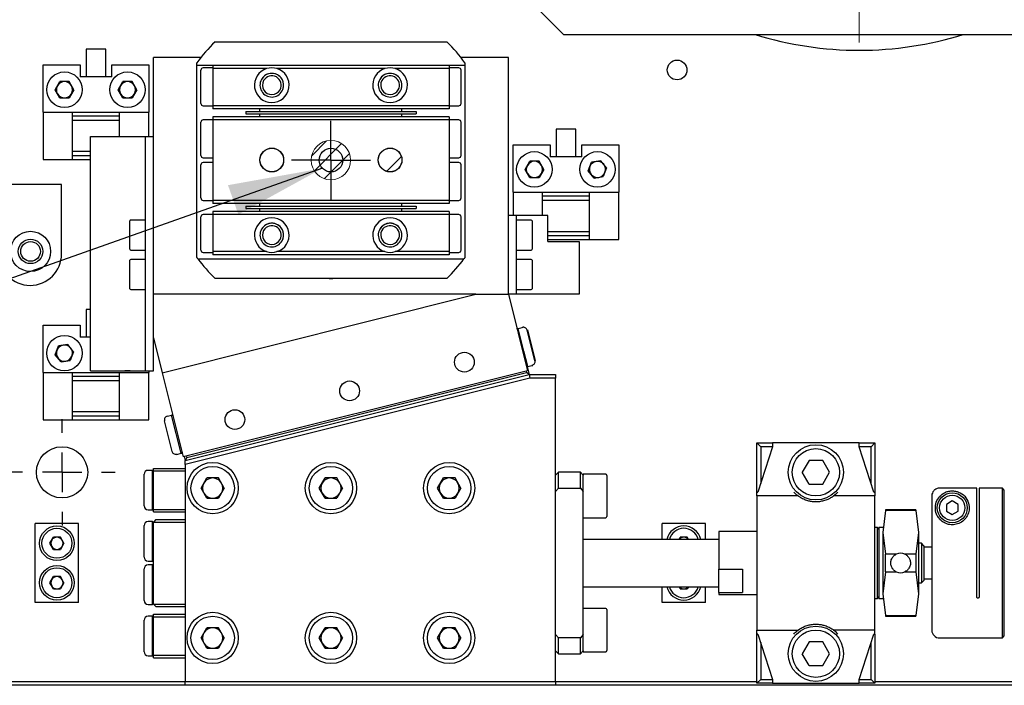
# Model space of a CAD drawing. Header units: millimetres. Extents: x 0 to 376, y -2 to 209.
# Tile 27 of 31: x 255 to 297, y 81 to 110. Entities that reach past the tile are written whole.
import ezdxf

# ---------------------------------------------------------------- set-up
doc = ezdxf.new("R2010")
doc.units = ezdxf.units.MM
doc.linetypes.add('CENTERX2', pattern=[20.32, 12.7, -2.54, 2.54, -2.54])
doc.layers.add('SLD-0', color=7, linetype='Continuous')
doc.styles.get("Standard").update_dxf_attribs({"font": 'arial.ttf'})
doc.dimstyles.new('SLDDIMSTYLE6', dxfattribs={"dimtxt": 0.18, "dimasz": 4, "dimexe": 0, "dimexo": 0.0625, "dimgap": 0, "dimtad": 0, "dimtih": 1, "dimtoh": 1, "dimdec": 0, "dimrnd": 1e-09, "dimzin": 0, "dimdsep": 46, "dimtxsty": 'Standard', "dimsah": 1, "dimcen": 0.09, "dimadec": 0, "dimazin": 0, "dimtfac": 4, "dimtdec": 0, "dimtofl": 0, "dimtmove": 0, "dimatfit": 3, "dimfxl": 1, "dimfrac": 2, "dimtolj": 1, "dimtzin": 0, "dimarcsym": 0})

# ---------------------------------------------------------------- blocks, each defined once
blk = doc.blocks.new('SW_HATCH_1')
at = {"color": 0, "linetype": 'Continuous', "lineweight": 18}
blk.add_line((-11.118, -24.589), (-11.74, -25.21), dxfattribs=at)
blk = doc.blocks.new('SW_CENTERMARKSYMBOL_20')
at = {"layer": 'SLD-0', "color": 0}
for p, q in [((0, 0.833), (0, 1.667)), ((0, 0), (0, 0.833)), ((-0.833, 0), (-1.667, 0)), ((0, 0), (-0.833, 0)), ((0, 0), (0, -0.833)), ((0, 0), (0.833, 0)), ((0.833, 0), (1.667, 0)), ((0, -0.833), (0, -1.667))]:
    blk.add_line(p, q, dxfattribs=at)
blk = doc.blocks.new('SW_CENTERMARKSYMBOL_23')
at = {"layer": 'SLD-0', "color": 0}
for p, q in [((0, 1.667), (0, 2.25)), ((0, 0), (0, 0.833)), ((-1.667, 0), (-2.25, 0)), ((0, 0), (-0.833, 0)), ((0, 0), (0, -0.833)), ((0, 0), (0.833, 0)), ((1.667, 0), (2.25, 0)), ((0, -1.667), (0, -2.25))]:
    blk.add_line(p, q, dxfattribs=at)

msp = doc.modelspace()

# ---------------------------------------------------------------- hatches: boundary and pattern name
at = {"linetype": 'Continuous'}
h = msp.add_hatch(dxfattribs=at)
h.set_pattern_fill('ANSI31', scale=0.166667, style=0)
h.set_pattern_definition([(45, (-36.62424, -49.82536), (-0.3741773, 0.3741773), [])])
edge = h.paths.add_edge_path(flags=0)
edge.add_arc((268.2782, 103.6598), 0.8333, 0, 360)

# ---------------------------------------------------------------- linework, layer by layer
at = {"color": 7, "linetype": 'Continuous', "lineweight": 25}
for p, q in [((276.4448, 110.6355), (278.1115, 108.9688)), ((263.3792, 108.6598), (273.1771, 108.6598)), ((278.1115, 108.9688), (303.1115, 108.9688)), ((257.9282, 108.3521), (257.9282, 107.1855)), ((258.7615, 108.3521), (257.9282, 108.3521)), ((258.7615, 107.1855), (258.7615, 108.3521)), ((260.7782, 97.9932), (260.7782, 107.9932)), ((262.7807, 107.9932), (260.7782, 107.9932)), ((275.7782, 107.9932), (273.7756, 107.9932)), ((275.7782, 97.9932), (275.7782, 107.9932)), ((256.1115, 107.6855), (257.6782, 107.6855)), ((256.1115, 105.6855), (256.1115, 107.6855)), ((257.6782, 107.6855), (257.6782, 107.1855)), ((259.0115, 107.1855), (259.0115, 107.6855)), ((259.0115, 107.6855), (260.5782, 107.6855)), ((260.5782, 107.6855), (260.5782, 105.6855)), ((262.6115, 107.6598), (262.6115, 107.7695)), ((273.9448, 107.6598), (262.6115, 107.6598)), ((262.6115, 107.5932), (262.6115, 107.6598)), ((262.6115, 99.5598), (262.6115, 107.5932)), ((262.7782, 106.0598), (262.7782, 107.4598)), ((263.2782, 107.5598), (262.8782, 107.5598)), ((263.2782, 107.6598), (263.2782, 107.5265)), ((265.5596, 107.5265), (263.2782, 107.5265)), ((263.2782, 107.5265), (263.2782, 105.9598)), ((270.5596, 107.5265), (265.9967, 107.5265)), ((273.2782, 107.5265), (270.9967, 107.5265)), ((273.2782, 107.6598), (273.2782, 107.5265)), ((273.6782, 107.5598), (273.2782, 107.5598)), ((273.2782, 107.5265), (273.2782, 105.9598)), ((273.7782, 106.0598), (273.7782, 107.4598)), ((273.9448, 107.7695), (273.9448, 107.6598)), ((273.9448, 107.6598), (273.9448, 107.5932)), ((273.9448, 107.5932), (273.9448, 99.5598)), ((256.6179, 106.6355), (256.8147, 106.9763)), ((257.2083, 106.9763), (256.8147, 106.9763)), ((257.405, 106.6355), (257.2083, 106.9763)), ((259.0115, 107.1855), (257.6782, 107.1855)), ((259.2846, 106.6355), (259.4814, 106.9763)), ((259.8749, 106.9763), (259.4814, 106.9763)), ((260.0717, 106.6355), (259.8749, 106.9763)), ((256.8147, 106.2946), (256.6179, 106.6355)), ((257.405, 106.6355), (257.2083, 106.2946)), ((259.4814, 106.2946), (259.2846, 106.6355)), ((260.0717, 106.6355), (259.8749, 106.2946)), ((256.8147, 106.2946), (257.2083, 106.2946)), ((259.4814, 106.2946), (259.8749, 106.2946)), ((262.8782, 105.9598), (263.2782, 105.9598)), ((273.2782, 105.9598), (263.2782, 105.9598)), ((263.2782, 105.9598), (263.2782, 105.8265)), ((273.2782, 105.8265), (263.2782, 105.8265)), ((265.2782, 105.7098), (265.2782, 105.8265)), ((271.2782, 105.7098), (271.2782, 105.8265)), ((273.2782, 105.9598), (273.6782, 105.9598)), ((273.2782, 105.9598), (273.2782, 105.8265)), ((256.1115, 105.6855), (256.1115, 103.6855)), ((256.1115, 105.6855), (257.3448, 105.6855)), ((257.3448, 105.6855), (257.3448, 103.6855)), ((257.3448, 105.6855), (259.3448, 105.6855)), ((259.3448, 105.5188), (257.3448, 105.5188)), ((257.3448, 105.3521), (259.3448, 105.3521)), ((259.3448, 105.6855), (260.5782, 105.6855)), ((259.3448, 104.6598), (259.3448, 105.6855)), ((260.5782, 104.6598), (260.5782, 105.6855)), ((263.2782, 105.3598), (262.8782, 105.3598)), ((273.2782, 105.4932), (263.2782, 105.4932)), ((263.2782, 105.4932), (263.2782, 105.3598)), ((273.2782, 105.3598), (263.2782, 105.3598)), ((263.2782, 105.3598), (263.2782, 101.9598)), ((264.6782, 105.7098), (271.8782, 105.7098)), ((264.6782, 105.7098), (264.6782, 105.6098)), ((264.6782, 105.6098), (271.8782, 105.6098)), ((265.2782, 105.4932), (265.2782, 105.6098)), ((271.2782, 105.4932), (271.2782, 105.6098)), ((271.8782, 105.7098), (271.8782, 105.6098)), ((273.2782, 105.4932), (273.2782, 105.3598)), ((273.6782, 105.3598), (273.2782, 105.3598)), ((273.2782, 105.3598), (273.2782, 101.9598)), ((262.7782, 103.8598), (262.7782, 105.2598)), ((273.7782, 103.8598), (273.7782, 105.2598)), ((277.7948, 104.9688), (277.7948, 103.8021)), ((278.6282, 104.9688), (277.7948, 104.9688)), ((278.6282, 103.8021), (278.6282, 104.9688)), ((258.1115, 94.7598), (258.1115, 104.6598)), ((258.1115, 104.6598), (258.7782, 104.6598)), ((258.7782, 104.6598), (260.1115, 104.6598)), ((260.1115, 104.6598), (260.4448, 104.6598)), ((260.4448, 94.7598), (260.4448, 104.6598)), ((260.4448, 104.6598), (260.7782, 104.6598)), ((275.9782, 104.3021), (277.5448, 104.3021)), ((275.9782, 102.3021), (275.9782, 104.3021)), ((277.5448, 104.3021), (277.5448, 103.8021)), ((278.8782, 103.8021), (278.8782, 104.3021)), ((278.8782, 104.3021), (280.4448, 104.3021)), ((280.4448, 104.3021), (280.4448, 102.3021)), ((256.1115, 103.6855), (257.3448, 103.6855)), ((258.1115, 104.0188), (257.3448, 104.0188)), ((257.3448, 103.8521), (258.1115, 103.8521)), ((257.3448, 103.6855), (258.1115, 103.6855)), ((262.8782, 103.7598), (263.2782, 103.7598)), ((273.2782, 103.7598), (273.6782, 103.7598)), ((278.8782, 103.8021), (277.5448, 103.8021)), ((262.7782, 102.0598), (262.7782, 103.4598)), ((263.2782, 103.5598), (262.8782, 103.5598)), ((273.6782, 103.5598), (273.2782, 103.5598)), ((273.7782, 102.0598), (273.7782, 103.4598)), ((276.4846, 103.2688), (276.6814, 103.6096)), ((276.6814, 102.928), (276.4846, 103.2688)), ((277.0749, 103.6096), (276.6814, 103.6096)), ((277.2717, 103.2688), (277.0749, 103.6096)), ((277.2717, 103.2688), (277.0749, 102.928)), ((279.1562, 103.2064), (279.2965, 103.5741)), ((279.6851, 103.6365), (279.2965, 103.5741)), ((279.9334, 103.3312), (279.6851, 103.6365)), ((279.9334, 103.3312), (279.7932, 102.9635)), ((276.6814, 102.928), (277.0749, 102.928)), ((279.4046, 102.9011), (279.1562, 103.2064)), ((279.4046, 102.9011), (279.7932, 102.9635)), ((256.8931, 102.6355), (254.2264, 102.6355)), ((256.8931, 99.7021), (256.8931, 102.6355)), ((275.9782, 102.3021), (277.2115, 102.3021)), ((275.9782, 102.3021), (275.9782, 101.3265)), ((277.2115, 102.3021), (277.2115, 101.3265)), ((277.2115, 102.3021), (279.2115, 102.3021)), ((279.2115, 102.1355), (277.2115, 102.1355)), ((279.2115, 102.3021), (280.4448, 102.3021)), ((279.2115, 100.3021), (279.2115, 102.3021)), ((280.4448, 100.3021), (280.4448, 102.3021)), ((262.8782, 101.9598), (263.2782, 101.9598)), ((273.2782, 101.9598), (263.2782, 101.9598)), ((263.2782, 101.9598), (263.2782, 101.8265)), ((273.2782, 101.8265), (263.2782, 101.8265)), ((264.6782, 101.7098), (264.6782, 101.6098)), ((264.6782, 101.7098), (271.8782, 101.7098)), ((264.6782, 101.6098), (271.8782, 101.6098)), ((265.2782, 101.7098), (265.2782, 101.8265)), ((265.2782, 101.4932), (265.2782, 101.6098)), ((271.2782, 101.7098), (271.2782, 101.8265)), ((271.2782, 101.4932), (271.2782, 101.6098)), ((271.8782, 101.7098), (271.8782, 101.6098)), ((273.2782, 101.9598), (273.6782, 101.9598)), ((273.2782, 101.9598), (273.2782, 101.8265)), ((277.2115, 101.9688), (279.2115, 101.9688)), ((262.7782, 99.8598), (262.7782, 101.2598)), ((263.2782, 101.3598), (262.8782, 101.3598)), ((273.2782, 101.4932), (263.2782, 101.4932)), ((263.2782, 101.4932), (263.2782, 101.3598)), ((273.2782, 101.3598), (263.2782, 101.3598)), ((263.2782, 101.3598), (263.2782, 99.7932)), ((273.2782, 101.4932), (273.2782, 101.3598)), ((273.6782, 101.3598), (273.2782, 101.3598)), ((273.2782, 101.3598), (273.2782, 99.7932)), ((273.7782, 99.8598), (273.7782, 101.2598)), ((276.1115, 101.3265), (275.7782, 101.3265)), ((276.1115, 101.3265), (276.1115, 97.9932)), ((276.4448, 101.3265), (276.1115, 101.3265)), ((277.4448, 101.3265), (276.4448, 101.3265)), ((277.4448, 100.2265), (277.4448, 101.3265)), ((259.7782, 100.5536), (259.7782, 101.0932)), ((260.4448, 101.1265), (259.8115, 101.1265)), ((276.7448, 101.125), (276.1115, 101.125)), ((276.7782, 101.0916), (276.7782, 100.7676)), ((276.7782, 100.7676), (276.7782, 99.8916)), ((259.7782, 99.8932), (259.7782, 100.5536)), ((279.2115, 100.6355), (277.4448, 100.6355)), ((277.4448, 100.4688), (279.2115, 100.4688)), ((277.4448, 100.3021), (279.2115, 100.3021)), ((277.4448, 100.2265), (278.1115, 100.2265)), ((278.1115, 100.2265), (278.7782, 100.2265)), ((278.7782, 100.2265), (278.7782, 97.9932)), ((279.2115, 100.3021), (280.4448, 100.3021)), ((259.8115, 99.8598), (260.4448, 99.8598)), ((262.6115, 99.5502), (262.6115, 99.5598)), ((262.6533, 99.4932), (273.903, 99.4932)), ((262.8782, 99.7598), (263.2782, 99.7598)), ((265.5596, 99.7932), (263.2782, 99.7932)), ((263.2782, 99.7932), (263.2782, 99.6598)), ((273.2782, 99.6598), (263.2782, 99.6598)), ((270.5596, 99.7932), (265.9967, 99.7932)), ((273.2782, 99.7932), (270.9967, 99.7932)), ((273.2782, 99.7932), (273.2782, 99.6598)), ((273.2782, 99.7598), (273.6782, 99.7598)), ((273.9448, 99.5598), (273.9448, 99.5502)), ((276.1115, 99.8583), (276.7448, 99.8583)), ((259.7782, 98.8798), (259.7782, 99.4265)), ((260.4448, 99.4598), (259.8115, 99.4598)), ((276.7448, 99.4598), (276.1115, 99.4598)), ((276.7782, 99.4265), (276.7782, 98.9971)), ((259.7782, 98.2265), (259.7782, 98.8798)), ((273.1771, 98.6598), (263.3792, 98.6598)), ((276.7782, 98.9971), (276.7782, 98.2265)), ((259.8115, 98.1932), (260.4448, 98.1932)), ((260.7782, 96.1466), (260.7782, 97.9932)), ((274.4038, 97.9932), (260.7782, 97.9932)), ((261.1452, 94.6785), (274.4038, 97.9932)), ((274.4038, 97.9932), (275.7782, 97.9932)), ((276.1115, 97.9932), (275.7782, 97.9932)), ((275.7782, 97.9932), (276.5866, 94.7594)), ((276.1115, 98.1932), (276.7448, 98.1932)), ((276.4448, 97.9932), (276.1115, 97.9932)), ((278.1115, 97.9932), (276.4448, 97.9932)), ((278.7782, 97.9932), (278.1115, 97.9932)), ((257.9282, 97.3521), (257.9282, 96.1855)), ((258.1115, 97.3521), (257.9282, 97.3521)), ((256.1115, 96.6855), (257.6782, 96.6855)), ((256.1115, 94.6855), (256.1115, 96.6855)), ((257.6782, 96.6855), (257.6782, 96.1855)), ((276.1905, 96.5501), (276.3683, 96.5946)), ((276.3683, 96.5946), (276.4049, 96.6037)), ((258.1115, 96.1855), (257.6782, 96.1855)), ((276.142, 96.538), (276.1786, 96.5471)), ((276.1511, 96.5014), (276.1786, 96.5471)), ((276.1905, 96.5501), (276.1541, 96.4895)), ((276.1786, 96.5471), (276.1815, 96.5352)), ((276.4328, 95.5809), (276.1905, 96.5501)), ((276.8938, 95.1798), (276.5704, 96.4733)), ((276.9304, 95.1889), (276.607, 96.4824)), ((256.6229, 95.4397), (256.7632, 95.8074)), ((257.1517, 95.8698), (256.7632, 95.8074)), ((257.4001, 95.5645), (257.1517, 95.8698)), ((260.7782, 94.7598), (260.7782, 96.1466)), ((260.7782, 96.1466), (261.1452, 94.6785)), ((256.8712, 95.1344), (256.6229, 95.4397)), ((257.4001, 95.5645), (257.2598, 95.1968)), ((276.5947, 94.9332), (276.4328, 95.5809)), ((256.8712, 95.1344), (257.2598, 95.1968)), ((276.5341, 94.9696), (276.5947, 94.9332)), ((276.5798, 94.9421), (276.6636, 94.6068)), ((276.5947, 94.9332), (276.7725, 94.9777)), ((276.7725, 94.9777), (276.8091, 94.9868)), ((256.1115, 94.6855), (256.1115, 92.6855)), ((256.1115, 94.6855), (257.3448, 94.6855)), ((257.3448, 94.6855), (257.3448, 92.6855)), ((257.3448, 94.6855), (259.3448, 94.6855)), ((259.3448, 94.5188), (257.3448, 94.5188)), ((258.1115, 94.7598), (258.7782, 94.7598)), ((258.7782, 94.7598), (260.1115, 94.7598)), ((259.3448, 92.6855), (259.3448, 94.6855)), ((259.3448, 94.6855), (260.5782, 94.6855)), ((260.1115, 94.7598), (260.4448, 94.7598)), ((260.4448, 94.7598), (260.7782, 94.7598)), ((260.5782, 94.7598), (260.5782, 94.6855)), ((260.5782, 92.6855), (260.5782, 94.6855)), ((261.1452, 94.6785), (262.0345, 91.1213)), ((276.5866, 94.7594), (262.0345, 91.1213)), ((262.1115, 90.9688), (276.6636, 94.6068)), ((262.1842, 91.0901), (276.5424, 94.6796)), ((276.5262, 94.7443), (276.5424, 94.6796)), ((276.6636, 94.6068), (276.5424, 94.6796)), ((276.6636, 94.6068), (277.7782, 94.6068)), ((276.6636, 94.6068), (276.6841, 94.4402)), ((277.7782, 94.6068), (277.7782, 94.4402)), ((257.3448, 94.3521), (259.3448, 94.3521)), ((276.6841, 94.4402), (262.1115, 90.797)), ((277.7782, 94.4402), (276.6841, 94.4402)), ((277.7782, 81.6355), (277.7782, 94.4402)), ((259.3448, 93.0188), (257.3448, 93.0188)), ((257.3448, 92.8521), (259.3448, 92.8521)), ((261.3635, 92.8433), (261.5413, 92.8878)), ((261.5413, 92.8878), (261.5779, 92.897)), ((261.9455, 91.2709), (261.5413, 92.8878)), ((261.6019, 92.8514), (261.5413, 92.8878)), ((261.5871, 92.8604), (261.5779, 92.897)), ((261.5928, 92.888), (261.5779, 92.897)), ((256.1115, 92.6855), (257.3448, 92.6855)), ((257.3448, 92.6855), (259.3448, 92.6855)), ((259.3448, 92.6855), (260.5782, 92.6855)), ((261.5656, 91.3477), (261.2422, 92.6412)), ((286.2782, 91.7188), (286.9448, 91.7188)), ((286.2782, 91.7188), (286.4448, 91.5521)), ((286.2782, 89.6355), (286.2782, 91.7188)), ((286.9448, 91.7188), (286.9448, 91.5521)), ((290.6115, 91.7188), (286.9448, 91.7188)), ((290.6115, 91.5521), (290.6115, 91.7188)), ((290.6115, 91.7188), (291.2782, 91.7188)), ((291.2782, 91.7188), (291.1115, 91.5521)), ((291.2782, 91.7188), (291.2782, 89.6355)), ((261.7677, 91.2264), (261.9455, 91.2709)), ((261.9819, 91.3315), (261.9455, 91.2709)), ((261.9455, 91.2709), (261.9821, 91.28)), ((261.9821, 91.28), (261.973, 91.3166)), ((261.9911, 91.2949), (261.9821, 91.28)), ((286.9448, 91.5521), (286.3315, 89.6355)), ((286.9448, 91.5521), (286.4448, 91.5521)), ((286.4448, 91.5521), (286.4448, 89.9896)), ((291.2248, 89.6355), (290.6115, 91.5521)), ((291.1115, 91.5521), (290.6115, 91.5521)), ((291.1115, 89.9896), (291.1115, 91.5521)), ((262.0711, 91.1305), (262.1115, 90.9688)), ((262.1842, 91.0901), (262.1115, 90.9688)), ((262.1115, 90.797), (262.1115, 90.9688)), ((262.1115, 90.797), (262.1115, 81.6355)), ((262.1681, 91.1547), (262.1842, 91.0901)), ((288.4895, 90.9688), (288.2008, 90.4688)), ((289.0668, 90.9688), (288.4895, 90.9688)), ((289.3555, 90.4688), (289.0668, 90.9688)), ((260.3782, 89.7188), (260.3782, 90.3855)), ((260.7282, 90.5521), (260.5448, 90.5521)), ((260.7782, 90.5021), (260.7282, 90.5521)), ((260.7282, 89.7188), (260.7282, 90.5521)), ((260.7782, 90.5355), (260.7782, 90.6355)), ((260.7782, 90.6355), (262.1115, 90.6355)), ((260.7782, 90.5355), (262.1115, 90.5355)), ((260.7782, 88.9021), (260.7782, 90.5355)), ((277.8948, 90.4688), (277.7782, 90.3521)), ((278.8282, 90.4688), (277.8948, 90.4688)), ((277.8948, 89.7977), (277.8948, 90.4688)), ((278.9448, 90.3521), (278.8282, 90.4688)), ((278.8282, 89.7977), (278.8282, 90.4688)), ((279.8948, 90.3855), (278.9448, 90.3855)), ((278.9448, 90.3855), (278.9448, 90.3415)), ((278.9448, 89.6553), (278.9448, 90.3415)), ((279.9448, 90.3355), (279.9448, 89.4688)), ((288.4895, 89.9688), (288.2008, 90.4688)), ((289.0668, 89.9688), (289.3555, 90.4688)), ((262.7855, 89.8021), (263.0318, 90.2288)), ((263.5245, 90.2288), (263.0318, 90.2288)), ((263.7708, 89.8021), (263.5245, 90.2288)), ((267.7855, 89.8021), (268.0318, 90.2288)), ((268.5245, 90.2288), (268.0318, 90.2288)), ((268.7708, 89.8021), (268.5245, 90.2288)), ((272.7855, 89.8021), (273.0318, 90.2288)), ((273.5245, 90.2288), (273.0318, 90.2288)), ((273.7708, 89.8021), (273.5245, 90.2288)), ((288.4895, 89.9688), (289.0668, 89.9688)), ((260.3782, 89.0521), (260.3782, 89.7188)), ((260.7282, 88.8855), (260.7282, 89.7188)), ((263.0318, 89.3755), (262.7855, 89.8021)), ((263.7708, 89.8021), (263.5245, 89.3755)), ((268.0318, 89.3755), (267.7855, 89.8021)), ((268.7708, 89.8021), (268.5245, 89.3755)), ((273.0318, 89.3755), (272.7855, 89.8021)), ((273.7708, 89.8021), (273.5245, 89.3755)), ((277.7782, 89.6553), (277.8948, 89.7977)), ((277.8948, 89.7977), (278.8282, 89.7977)), ((278.8282, 89.7977), (278.9448, 89.6553)), ((278.9448, 83.6157), (278.9448, 89.6553)), ((286.2782, 89.6355), (286.3315, 89.6355)), ((286.2782, 89.4688), (286.2782, 89.6355)), ((291.2248, 89.6355), (291.2782, 89.6355)), ((291.2782, 89.6355), (291.2782, 89.4688)), ((295.5782, 89.8005), (294.0115, 89.8005)), ((295.5782, 85.2021), (295.5782, 89.8005)), ((296.6615, 89.8021), (295.6782, 89.8021)), ((295.6782, 89.8021), (295.6782, 85.2021)), ((296.7448, 89.7188), (296.6615, 89.8021)), ((296.6615, 83.4688), (296.6615, 89.8021)), ((296.7448, 83.5521), (296.7448, 89.7188)), ((263.0318, 89.3755), (263.5245, 89.3755)), ((268.0318, 89.3755), (268.5245, 89.3755)), ((273.0318, 89.3755), (273.5245, 89.3755)), ((279.9448, 89.4688), (279.9448, 88.6021)), ((286.2782, 89.4688), (286.2782, 83.8021)), ((288.0282, 89.4688), (286.2782, 89.4688)), ((291.2782, 89.4688), (289.5282, 89.4688)), ((291.2782, 83.8021), (291.2782, 89.4688)), ((294.5448, 89.2575), (294.2948, 89.1131)), ((294.2948, 89.1131), (294.2948, 88.8245)), ((294.7948, 89.1131), (294.5448, 89.2575)), ((294.7948, 88.8245), (294.7948, 89.1131)), ((260.5448, 88.8855), (260.7282, 88.8855)), ((260.7282, 88.8855), (260.7782, 88.9355)), ((260.7782, 88.8021), (260.7782, 88.9021)), ((260.7782, 88.9021), (262.1115, 88.9021)), ((260.7782, 88.8021), (262.1115, 88.8021)), ((291.7231, 88.8542), (291.6115, 87.9318)), ((291.7231, 88.8542), (291.6115, 87.9318)), ((292.9998, 88.8855), (291.7231, 88.8855)), ((292.9998, 88.8855), (291.7231, 88.8855)), ((291.7231, 88.8855), (291.7231, 88.8542)), ((292.9998, 88.8542), (291.7231, 88.8542)), ((292.9998, 88.8855), (292.9998, 88.8542)), ((292.9998, 88.8542), (293.1115, 87.9318)), ((292.9998, 88.8542), (293.1115, 87.9318)), ((294.2948, 88.8245), (294.5448, 88.6801)), ((294.5448, 88.6801), (294.7948, 88.8245)), ((255.7782, 84.9688), (255.7782, 88.3021)), ((257.6115, 88.3021), (255.7782, 88.3021)), ((257.6115, 84.9688), (257.6115, 88.3021)), ((260.7282, 88.3855), (260.5448, 88.3855)), ((260.7782, 88.3355), (260.7282, 88.3855)), ((260.7282, 87.5521), (260.7282, 88.3855)), ((260.8782, 88.4688), (260.7782, 88.3688)), ((260.7782, 84.9021), (260.7782, 88.3688)), ((260.7782, 88.3688), (262.1115, 88.3688)), ((260.8782, 88.4688), (262.1115, 88.4688)), ((278.9448, 88.5521), (279.8948, 88.5521)), ((284.1115, 88.3021), (282.2782, 88.3021)), ((282.2782, 87.6355), (282.2782, 88.3021)), ((284.1115, 87.6355), (284.1115, 88.3021)), ((260.3782, 87.5521), (260.3782, 88.2188)), ((286.2782, 87.9688), (284.6782, 87.9688)), ((284.6782, 87.9688), (284.6782, 86.3815)), ((291.3782, 88.1355), (291.2782, 88.1355)), ((291.3782, 88.1355), (291.2782, 88.1355)), ((291.4448, 88.0688), (291.3782, 88.1355)), ((291.4448, 88.0688), (291.3782, 88.1355)), ((291.3782, 86.6355), (291.3782, 88.1355)), ((291.6115, 88.1355), (291.4448, 88.1355)), ((291.6115, 88.1355), (291.4448, 88.1355)), ((291.4448, 88.1355), (291.4448, 85.1355)), ((291.6115, 87.9318), (291.7231, 87.0095)), ((291.6115, 87.9318), (291.6115, 85.3391)), ((291.6115, 87.9318), (291.7231, 87.0095)), ((293.1115, 87.9318), (292.9998, 87.0095)), ((293.1115, 87.9318), (292.9998, 87.0095)), ((293.1115, 87.9318), (293.1115, 85.3391)), ((256.3975, 87.4688), (256.5462, 87.7263)), ((256.5462, 87.2113), (256.3975, 87.4688)), ((256.8435, 87.7263), (256.5462, 87.7263)), ((256.9922, 87.4688), (256.8435, 87.7263)), ((256.9922, 87.4688), (256.8435, 87.2113)), ((260.3782, 86.8855), (260.3782, 87.5521)), ((260.7282, 86.7188), (260.7282, 87.5521)), ((284.6782, 87.6355), (278.9448, 87.6355)), ((282.9937, 87.6355), (283.0462, 87.7263)), ((283.3435, 87.7263), (283.0462, 87.7263)), ((283.3959, 87.6355), (283.3435, 87.7263)), ((293.2448, 87.4688), (293.1115, 87.4688)), ((293.3448, 87.3688), (293.2448, 87.4688)), ((293.2448, 87.4688), (293.2448, 86.1005)), ((256.5462, 87.2113), (256.8435, 87.2113)), ((291.7231, 86.2614), (291.7231, 87.0095)), ((292.1779, 87.0095), (291.7231, 87.0095)), ((292.9998, 87.0095), (292.5451, 87.0095)), ((292.9998, 87.0095), (292.9998, 86.2614)), ((293.3448, 87.3688), (293.3448, 86.1647)), ((293.6782, 87.3021), (293.3448, 87.3021)), ((260.5448, 86.7188), (260.7282, 86.7188)), ((260.7282, 86.7188), (260.7782, 86.7688)), ((291.3782, 85.1355), (291.3782, 86.6355)), ((260.3782, 85.7188), (260.3782, 86.3855)), ((260.7282, 86.5521), (260.5448, 86.5521)), ((260.7782, 86.5021), (260.7282, 86.5521)), ((260.7282, 85.7188), (260.7282, 86.5521)), ((284.6782, 86.3815), (285.6782, 86.3815)), ((284.6782, 85.3916), (284.6782, 86.3815)), ((285.6782, 86.3815), (285.6782, 85.7796)), ((291.7231, 86.2614), (291.6115, 85.3391)), ((291.7231, 86.2614), (291.6115, 85.3391)), ((291.7231, 86.2614), (292.1779, 86.2614)), ((292.5451, 86.2614), (292.9998, 86.2614)), ((292.9998, 86.2614), (293.1115, 85.3391)), ((292.9998, 86.2614), (293.1115, 85.3391)), ((293.3448, 86.1647), (293.3448, 85.9021)), ((256.3975, 85.8021), (256.5462, 86.0596)), ((256.5462, 85.5446), (256.3975, 85.8021)), ((256.8435, 86.0596), (256.5462, 86.0596)), ((256.9922, 85.8021), (256.8435, 86.0596)), ((256.9922, 85.8021), (256.8435, 85.5446)), ((285.6782, 85.7796), (285.6782, 85.3916)), ((293.1115, 85.8021), (293.2448, 85.8021)), ((293.2448, 86.1005), (293.2448, 85.8021)), ((293.2448, 85.8021), (293.3448, 85.9021)), ((293.3448, 85.9688), (293.6782, 85.9688)), ((256.5462, 85.5446), (256.8435, 85.5446)), ((260.3782, 85.0521), (260.3782, 85.7188)), ((260.7282, 84.8855), (260.7282, 85.7188)), ((278.9448, 85.6355), (284.6782, 85.6355)), ((282.2782, 84.9688), (282.2782, 85.6355)), ((283.0462, 85.5446), (282.9937, 85.6355)), ((283.0462, 85.5446), (283.3435, 85.5446)), ((283.3959, 85.6355), (283.3435, 85.5446)), ((284.1115, 84.9688), (284.1115, 85.6355)), ((284.6782, 85.3916), (285.6782, 85.3916)), ((284.6782, 85.3916), (284.6782, 85.3021)), ((291.6115, 85.3391), (291.7231, 84.4168)), ((291.6115, 85.3391), (291.7231, 84.4168)), ((293.1115, 85.3391), (292.9998, 84.4168)), ((293.1115, 85.3391), (292.9998, 84.4168)), ((257.6115, 84.9688), (255.7782, 84.9688)), ((260.7282, 84.8855), (260.7782, 84.9355)), ((284.1115, 84.9688), (282.2782, 84.9688)), ((284.6782, 85.3021), (286.2782, 85.3021)), ((291.2782, 85.1355), (291.3782, 85.1355)), ((291.2782, 85.1355), (291.3782, 85.1355)), ((291.3782, 85.1355), (291.4448, 85.2021)), ((291.3782, 85.1355), (291.4448, 85.2021)), ((291.4448, 85.1355), (291.6115, 85.1355)), ((291.4448, 85.1355), (291.6115, 85.1355)), ((260.5448, 84.8855), (260.7282, 84.8855)), ((260.7782, 84.9021), (260.8782, 84.8021)), ((260.7782, 84.9021), (262.1115, 84.9021)), ((260.8782, 84.8021), (262.1115, 84.8021)), ((279.8948, 84.7188), (278.9448, 84.7188)), ((279.9448, 84.6688), (279.9448, 83.8021)), ((260.3782, 83.5521), (260.3782, 84.2188)), ((260.7282, 84.3855), (260.5448, 84.3855)), ((260.7782, 84.3355), (260.7282, 84.3855)), ((260.7282, 83.5521), (260.7282, 84.3855)), ((260.7782, 84.4688), (262.1115, 84.4688)), ((260.7782, 84.3688), (260.7782, 84.4688)), ((260.7782, 82.7355), (260.7782, 84.3688)), ((260.7782, 84.3688), (262.1115, 84.3688)), ((291.7231, 84.4168), (292.9998, 84.4168)), ((291.7231, 84.4168), (291.7231, 84.3855)), ((291.7231, 84.3855), (292.9998, 84.3855)), ((291.7231, 84.3855), (292.9998, 84.3855)), ((292.9998, 84.4168), (292.9998, 84.3855)), ((262.7855, 83.4688), (263.0318, 83.8955)), ((263.5245, 83.8955), (263.0318, 83.8955)), ((263.7708, 83.4688), (263.5245, 83.8955)), ((267.7855, 83.4688), (268.0318, 83.8955)), ((268.5245, 83.8955), (268.0318, 83.8955)), ((268.7708, 83.4688), (268.5245, 83.8955)), ((272.7855, 83.4688), (273.0318, 83.8955)), ((273.5245, 83.8955), (273.0318, 83.8955)), ((273.7708, 83.4688), (273.5245, 83.8955)), ((279.9448, 83.8021), (279.9448, 82.9355)), ((286.2782, 83.6354), (286.2782, 83.8021)), ((286.2782, 83.8021), (288.0282, 83.8021)), ((291.2782, 83.8021), (289.5282, 83.8021)), ((291.2782, 83.6354), (291.2782, 83.8021)), ((260.3782, 82.8855), (260.3782, 83.5521)), ((260.7282, 82.7188), (260.7282, 83.5521)), ((263.0318, 83.0421), (262.7855, 83.4688)), ((263.7708, 83.4688), (263.5245, 83.0421)), ((268.0318, 83.0421), (267.7855, 83.4688)), ((268.7708, 83.4688), (268.5245, 83.0421)), ((273.0318, 83.0421), (272.7855, 83.4688)), ((273.7708, 83.4688), (273.5245, 83.0421)), ((277.8948, 83.4732), (277.7782, 83.6157)), ((277.8948, 82.8021), (277.8948, 83.4732)), ((278.8282, 83.4732), (277.8948, 83.4732)), ((278.9448, 83.6157), (278.8282, 83.4732)), ((278.8282, 82.8021), (278.8282, 83.4732)), ((278.9448, 82.9294), (278.9448, 83.6157)), ((286.3315, 83.6354), (286.2782, 83.6354)), ((286.2782, 81.5521), (286.2782, 83.6354)), ((286.3315, 83.6355), (286.9448, 81.7188)), ((286.4448, 83.2813), (286.4448, 81.7188)), ((288.4895, 83.3021), (288.2008, 82.8021)), ((289.0668, 83.3021), (288.4895, 83.3021)), ((289.3555, 82.8021), (289.0668, 83.3021)), ((290.6115, 81.7188), (291.2248, 83.6355)), ((291.1115, 81.7188), (291.1115, 83.2813)), ((291.2782, 83.6354), (291.2248, 83.6354)), ((291.2782, 83.6354), (291.2782, 81.5521)), ((294.0115, 83.4688), (296.6615, 83.4688)), ((296.6615, 83.4688), (296.7448, 83.5521)), ((263.0318, 83.0421), (263.5245, 83.0421)), ((268.0318, 83.0421), (268.5245, 83.0421)), ((273.0318, 83.0421), (273.5245, 83.0421)), ((277.7782, 82.9188), (277.8948, 82.8021)), ((278.8282, 82.8021), (278.9448, 82.9188)), ((278.9448, 82.9294), (278.9448, 82.8855)), ((278.9448, 82.8855), (279.8948, 82.8855)), ((260.5448, 82.7188), (260.7282, 82.7188)), ((260.7282, 82.7188), (260.7782, 82.7688)), ((260.7782, 82.7355), (262.1115, 82.7355)), ((260.7782, 82.6355), (260.7782, 82.7355)), ((260.7782, 82.6355), (262.1115, 82.6355)), ((277.8948, 82.8021), (278.8282, 82.8021)), ((288.4895, 82.3021), (288.2008, 82.8021)), ((289.0668, 82.3021), (289.3555, 82.8021)), ((288.4895, 82.3021), (289.0668, 82.3021)), ((253.4115, 81.6355), (262.1115, 81.6355)), ((262.1115, 81.6355), (277.7782, 81.6355)), ((262.1115, 81.4688), (262.1115, 81.6355)), ((277.7782, 81.6355), (277.7782, 81.4688)), ((277.7782, 81.6355), (286.2782, 81.6355)), ((286.4448, 81.7188), (286.2782, 81.5521)), ((286.4448, 81.7188), (286.9448, 81.7188)), ((286.9448, 81.7188), (286.9448, 81.5521)), ((290.6115, 81.5521), (290.6115, 81.7188)), ((290.6115, 81.7188), (291.1115, 81.7188)), ((291.1115, 81.7188), (291.2782, 81.5521)), ((291.2782, 81.6355), (298.2782, 81.6355)), ((262.1115, 81.4688), (253.4115, 81.4688)), ((277.7782, 81.4688), (262.1115, 81.4688)), ((298.4448, 81.4688), (277.7782, 81.4688)), ((286.9448, 81.5521), (286.2782, 81.5521)), ((286.9448, 81.5521), (290.6115, 81.5521)), ((291.2782, 81.5521), (290.6115, 81.5521))]:
    msp.add_line(p, q, dxfattribs=at)
at = {"color": 7, "linetype": 'Continuous', "lineweight": 25, "flags": 128}
for points in [[(268.2032, 98.6598), (268.2782, 98.6515), (268.3532, 98.6598)], [(259.7855, 94.7598), (259.599, 94.7563), (259.5708, 94.7598)]]:
    msp.add_lwpolyline(points, dxfattribs=at)
at = {"color": 7, "linetype": 'Continuous', "lineweight": 25}
for centre, radius in [((282.9115, 107.4688), 0.4167), ((257.0115, 106.6355), 0.75), ((259.6782, 106.6355), 0.75), ((265.7782, 103.6688), 0.5), ((265.7782, 103.6598), 0.5), ((268.2782, 103.6598), 0.5), ((270.7782, 103.6688), 0.5), ((270.7782, 103.6598), 0.5), ((276.8782, 103.2688), 0.75), ((279.5448, 103.2688), 0.75), ((255.5782, 99.8021), 0.85), ((255.5782, 99.8021), 0.5167), ((255.5782, 99.8021), 0.4167), ((257.0115, 95.5021), 0.75), ((273.9187, 95.1232), 0.4167), ((269.068, 93.9105), 0.4167), ((264.2173, 92.6978), 0.4167), ((288.7782, 90.4688), 1.1667), ((256.9115, 90.4688), 1.0823), ((288.7782, 90.4688), 1), ((263.2782, 89.8021), 1.0833), ((268.2782, 89.8021), 1.0833), ((273.2782, 89.8021), 1.0833), ((263.2782, 89.8021), 0.9167), ((268.2782, 89.8021), 0.9167), ((273.2782, 89.8021), 0.9167), ((294.5448, 88.9688), 0.6333), ((294.5448, 88.9688), 0.5333), ((256.6948, 87.4688), 0.7333), ((256.6948, 87.4688), 0.6333), ((256.6948, 85.8021), 0.7333), ((256.6948, 85.8021), 0.6333), ((263.2782, 83.4688), 1.0833), ((268.2782, 83.4688), 1.0833), ((273.2782, 83.4688), 1.0833), ((263.2782, 83.4688), 0.9167), ((268.2782, 83.4688), 0.9167), ((273.2782, 83.4688), 0.9167), ((288.7782, 82.8021), 1.1667), ((288.7782, 82.8021), 1)]:
    msp.add_circle(centre, radius, dxfattribs=at)
for centre, radius, start, end in [((268.2782, 103.6598), 7, 134.41531, 144.04943), ((268.2782, 103.6598), 7, 35.95057, 45.58469), ((290.6115, 123.1355), 14.8333, 252.757, 287.243), ((262.8782, 107.4598), 0.1, 90, 180), ((265.7782, 106.8265), 0.7333, 107.34144, 72.65856), ((265.7782, 106.8265), 0.7333, 72.65856, 107.34144), ((270.7782, 106.8265), 0.7333, 107.34144, 72.65856), ((270.7782, 106.8265), 0.7333, 72.65856, 107.34144), ((273.6782, 107.4598), 0.1, 360, 90), ((257.0115, 106.6355), 0.3408, 90, 150), ((257.0115, 106.6355), 0.3408, 30, 90), ((259.6782, 106.6355), 0.3408, 90, 150), ((259.6782, 106.6355), 0.3408, 30, 90), ((265.7782, 106.8265), 0.5, 150.95569, 330.95569), ((265.7782, 106.8265), 0.5, 90, 150.95569), ((265.7782, 106.8265), 0.5, 330.95569, 150.95569), ((265.7782, 106.8265), 0.3978, 150.95569, 330.95569), ((265.7782, 106.8265), 0.3978, 330.95569, 150.95569), ((265.7782, 106.8265), 0.5, 330.95569, 90), ((270.7782, 106.8265), 0.5, 150.95569, 330.95569), ((270.7782, 106.8265), 0.5, 90, 150.95569), ((270.7782, 106.8265), 0.5, 330.95569, 150.95569), ((270.7782, 106.8265), 0.3978, 150.95569, 330.95569), ((270.7782, 106.8265), 0.3978, 330.95569, 150.95569), ((270.7782, 106.8265), 0.5, 330.95569, 90), ((257.0115, 106.6355), 0.3408, 150, 210), ((257.0115, 106.6355), 0.3408, 330, 30), ((259.6782, 106.6355), 0.3408, 150, 210), ((259.6782, 106.6355), 0.3408, 330, 30), ((257.0115, 106.6355), 0.3408, 210, 270), ((257.0115, 106.6355), 0.3408, 270, 330), ((259.6782, 106.6355), 0.3408, 210, 270), ((259.6782, 106.6355), 0.3408, 270, 330), ((262.8782, 106.0598), 0.1, 180, 270), ((273.6782, 106.0598), 0.1, 270, 0), ((262.8782, 105.2598), 0.1, 90, 180), ((273.6782, 105.2598), 0.1, 0, 90), ((262.8782, 103.8598), 0.1, 180, 270), ((273.6782, 103.8598), 0.1, 270, 0), ((262.8782, 103.4598), 0.1, 90, 180), ((273.6782, 103.4598), 0.1, 360, 90), ((276.8782, 103.2688), 0.3408, 150, 210), ((276.8782, 103.2688), 0.3408, 90, 150), ((276.8782, 103.2688), 0.3408, 30, 90), ((276.8782, 103.2688), 0.3408, 330, 30), ((279.5448, 103.2688), 0.3408, 159.1229, 219.1229), ((279.5448, 103.2688), 0.3408, 99.1229, 159.1229), ((279.5448, 103.2688), 0.3408, 39.1229, 99.1229), ((279.5448, 103.2688), 0.3408, 339.1229, 39.1229), ((276.8782, 103.2688), 0.3408, 210, 270), ((276.8782, 103.2688), 0.3408, 270, 330), ((279.5448, 103.2688), 0.3408, 219.1229, 279.1229), ((279.5448, 103.2688), 0.3408, 279.1229, 339.1229), ((262.8782, 102.0598), 0.1, 180, 270), ((273.6782, 102.0598), 0.1, 270, 0), ((262.8782, 101.2598), 0.1, 90, 180), ((265.7782, 100.4932), 0.7333, 287.34144, 252.65856), ((270.7782, 100.4932), 0.7333, 287.34144, 252.65856), ((273.6782, 101.2598), 0.1, 360, 90), ((259.8115, 101.0932), 0.0333, 90, 180), ((265.7782, 100.4932), 0.5, 150.95569, 330.95569), ((265.7782, 100.4932), 0.5, 330.95569, 150.95569), ((265.7782, 100.4932), 0.5, 90, 150.95569), ((265.7782, 100.4932), 0.3978, 330.95569, 150.95569), ((265.7782, 100.4932), 0.5, 330.95569, 90), ((270.7782, 100.4932), 0.5, 150.95569, 330.95569), ((270.7782, 100.4932), 0.5, 330.95569, 150.95569), ((270.7782, 100.4932), 0.5, 90, 150.95569), ((270.7782, 100.4932), 0.3978, 330.95569, 150.95569), ((270.7782, 100.4932), 0.5, 330.95569, 90), ((276.7448, 101.0916), 0.0333, 0, 90), ((265.7782, 100.4932), 0.3978, 150.95569, 330.95569), ((270.7782, 100.4932), 0.3978, 150.95569, 330.95569), ((255.5598, 99.7021), 1.3333, 180, 0), ((259.8115, 99.8932), 0.0333, 180, 270), ((268.2782, 103.6598), 7, 216.52961, 225.58469), ((262.8782, 99.8598), 0.1, 180, 270), ((265.7782, 100.4932), 0.7333, 252.65856, 287.34144), ((270.7782, 100.4932), 0.7333, 252.65856, 287.34144), ((268.2782, 103.6598), 7, 314.41531, 323.47039), ((273.6782, 99.8598), 0.1, 270, 0), ((276.7448, 99.8916), 0.0333, 270, 0), ((259.8115, 99.4265), 0.0333, 90, 180), ((276.7448, 99.4265), 0.0333, 0, 90), ((259.8115, 98.2265), 0.0333, 180, 270), ((276.7448, 98.2265), 0.0333, 270, 0), ((257.0115, 95.5021), 0.3408, 99.1229, 159.1229), ((257.0115, 95.5021), 0.3408, 39.1229, 99.1229), ((257.0115, 95.5021), 0.3408, 159.1229, 219.1229), ((257.0115, 95.5021), 0.3408, 279.1229, 339.1229), ((257.0115, 95.5021), 0.3408, 339.1229, 39.1229), ((257.0115, 95.5021), 0.3408, 219.1229, 279.1229), ((260.5448, 90.3855), 0.1667, 90, 180), ((279.8948, 90.3355), 0.05, 0, 90), ((263.2782, 89.8021), 0.4267, 150, 210), ((263.2782, 89.8021), 0.4267, 90, 150), ((263.2782, 89.8021), 0.4267, 30, 90), ((263.2782, 89.8021), 0.4267, 330, 30), ((268.2782, 89.8021), 0.4267, 150, 210), ((268.2782, 89.8021), 0.4267, 90, 150), ((268.2782, 89.8021), 0.4267, 30, 90), ((268.2782, 89.8021), 0.4267, 330, 30), ((273.2782, 89.8021), 0.4267, 150, 210), ((273.2782, 89.8021), 0.4267, 90, 150), ((273.2782, 89.8021), 0.4267, 30, 90), ((273.2782, 89.8021), 0.4267, 330, 30), ((263.2782, 89.8021), 0.4267, 210, 270), ((263.2782, 89.8021), 0.4267, 270, 330), ((268.2782, 89.8021), 0.4267, 210, 270), ((268.2782, 89.8021), 0.4267, 270, 330), ((273.2782, 89.8021), 0.4267, 210, 270), ((273.2782, 89.8021), 0.4267, 270, 330), ((260.5448, 89.0521), 0.1667, 180, 270), ((260.5448, 88.2188), 0.1667, 90, 180), ((279.8948, 88.6021), 0.05, 270, 0), ((283.1948, 87.4688), 0.7333, 13.13656, 166.86344), ((283.1948, 87.4688), 0.6333, 15.25752, 164.74248), ((256.6948, 87.4688), 0.2575, 150, 210), ((256.6948, 87.4688), 0.2575, 90, 150), ((256.6948, 87.4688), 0.2575, 30, 90), ((256.6948, 87.4688), 0.2575, 330, 30), ((283.1948, 87.4688), 0.2575, 90, 139.66548), ((283.1948, 87.4688), 0.2575, 40.33452, 90), ((256.6948, 87.4688), 0.2575, 210, 270), ((256.6948, 87.4688), 0.2575, 270, 330), ((292.3615, 86.6355), 0.4167, 63.85418, 116.14582), ((260.5448, 86.8855), 0.1667, 180, 270), ((260.5448, 86.3855), 0.1667, 90, 180), ((292.3615, 86.6355), 0.4167, 243.85418, 296.14582), ((256.6948, 85.8021), 0.2575, 150, 210), ((256.6948, 85.8021), 0.2575, 90, 150), ((256.6948, 85.8021), 0.2575, 30, 90), ((256.6948, 85.8021), 0.2575, 330, 30), ((256.6948, 85.8021), 0.2575, 210, 270), ((256.6948, 85.8021), 0.2575, 270, 330), ((283.1948, 85.8021), 0.7333, 193.13656, 270), ((283.1948, 85.8021), 0.6333, 195.25752, 270), ((283.1948, 85.8021), 0.2575, 220.33452, 270), ((283.1948, 85.8021), 0.6333, 270, 344.74248), ((283.1948, 85.8021), 0.2575, 270, 319.66548), ((283.1948, 85.8021), 0.7333, 270, 346.86344), ((260.5448, 85.0521), 0.1667, 180, 270), ((279.8948, 84.6688), 0.05, 0, 90), ((260.5448, 84.2188), 0.1667, 90, 180), ((263.2782, 83.4688), 0.4267, 150, 210), ((263.2782, 83.4688), 0.4267, 90, 150), ((263.2782, 83.4688), 0.4267, 30, 90), ((263.2782, 83.4688), 0.4267, 330, 30), ((268.2782, 83.4688), 0.4267, 150, 210), ((268.2782, 83.4688), 0.4267, 90, 150), ((268.2782, 83.4688), 0.4267, 30, 90), ((268.2782, 83.4688), 0.4267, 330, 30), ((273.2782, 83.4688), 0.4267, 150, 210), ((273.2782, 83.4688), 0.4267, 90, 150), ((273.2782, 83.4688), 0.4267, 30, 90), ((273.2782, 83.4688), 0.4267, 330, 30), ((294.0115, 83.8021), 0.3333, 180, 270), ((263.2782, 83.4688), 0.4267, 210, 270), ((263.2782, 83.4688), 0.4267, 270, 330), ((268.2782, 83.4688), 0.4267, 210, 270), ((268.2782, 83.4688), 0.4267, 270, 330), ((273.2782, 83.4688), 0.4267, 210, 270), ((273.2782, 83.4688), 0.4267, 270, 330), ((260.5448, 82.8855), 0.1667, 180, 270), ((279.8948, 82.9355), 0.05, 270, 0)]:
    msp.add_arc(centre, radius, start, end, dxfattribs=at)
for points, knots in [([(262.6533, 99.4932), (262.6529, 99.4937), (262.6521, 99.4948), (262.6459, 99.5032), (262.6366, 99.5158), (262.6247, 99.5321), (262.6157, 99.5444), (262.6115, 99.5502)], [0, 0, 0, 0, 0.182659, 0.3647626, 0.5600315, 0.7921222, 1, 1, 1, 1]), ([(273.9448, 99.5502), (273.9406, 99.5444), (273.9308, 99.531), (273.9179, 99.5134), (273.9078, 99.4996), (273.9034, 99.4938), (273.9031, 99.4933), (273.903, 99.4932)], [0, 0, 0, 0, 0.2095533, 0.4778158, 0.6949454, 0.9134699, 1, 1, 1, 1]), ([(288.0282, 89.4688), (288.0267, 89.4698), (288.0239, 89.4719), (288.0015, 89.4891), (287.9603, 89.5227), (287.9038, 89.5737), (287.864, 89.6165), (287.8465, 89.6355)], [0, 0, 0, 0, 0.127796, 0.2545339, 0.4595956, 0.7610408, 1, 1, 1, 1]), ([(288.0282, 89.4688), (288.0267, 89.4698), (288.0239, 89.4719), (288.0015, 89.4891), (287.9603, 89.5227), (287.9038, 89.5737), (287.864, 89.6165), (287.8465, 89.6355)], [0, 0, 0, 0, 0.12779602, 0.25453389, 0.45959562, 0.76104084, 1, 1, 1, 1]), ([(289.7098, 89.6355), (289.6861, 89.6102), (289.6385, 89.5595), (289.5791, 89.5085), (289.5443, 89.481), (289.5302, 89.4703), (289.5287, 89.4692), (289.5282, 89.4688)], [0, 0, 0, 0, 0.3205107, 0.643124, 0.7938312, 0.9179673, 1, 1, 1, 1]), ([(289.7098, 89.6355), (289.6861, 89.6102), (289.6385, 89.5595), (289.5791, 89.5085), (289.5443, 89.481), (289.5302, 89.4703), (289.5287, 89.4692), (289.5282, 89.4688)], [0, 0, 0, 0, 0.3205107, 0.643124, 0.7938312, 0.9179673, 1, 1, 1, 1]), ([(294.0115, 89.8005), (293.974, 89.7969), (293.8991, 89.7895), (293.7992, 89.732), (293.7239, 89.6475), (293.6839, 89.5537), (293.6798, 89.4917), (293.6782, 89.467)], [0, 0, 0, 0, 0.2145505, 0.4290994, 0.6436935, 0.8583911, 1, 1, 1, 1]), ([(294.0115, 89.4475), (294.0746, 89.506), (294.1692, 89.5937), (294.3294, 89.6561), (294.4378, 89.6789), (294.5203, 89.6868), (294.608, 89.6843), (294.7089, 89.6694), (294.8926, 89.6117), (295.0887, 89.467), (295.2457, 89.2054), (295.2774, 88.9053), (295.2, 88.6439), (295.0474, 88.4382), (294.8406, 88.3002), (294.6065, 88.243), (294.3861, 88.2594), (294.1903, 88.335), (294.0727, 88.4242), (294.0205, 88.4804), (294.0115, 88.4901)], [0, 0, 0, 0, 0.0996169, 0.149423, 0.1687993, 0.1883862, 0.2057477, 0.2255228, 0.2629518, 0.3806889, 0.5060595, 0.6053459, 0.6803547, 0.7395531, 0.7991184, 0.8502623, 0.8968439, 0.9426189, 0.9901391, 1, 1, 1, 1]), ([(289.5282, 89.4688), (289.5166, 89.4594), (289.497, 89.4435), (289.3477, 89.3507), (289.1707, 89.2771), (288.9784, 89.2297), (288.7812, 89.2136), (288.5943, 89.2284), (288.4141, 89.2683), (288.2324, 89.3382), (288.0639, 89.4392), (288.0417, 89.4576), (288.0282, 89.4688)], [0, 0, 0, 0, 0.168253, 0.2863704, 0.370245, 0.4358891, 0.5019369, 0.5592221, 0.6161016, 0.6985724, 0.8163529, 1, 1, 1, 1]), ([(289.5282, 89.4688), (289.5166, 89.4594), (289.497, 89.4435), (289.3477, 89.3507), (289.1707, 89.2771), (288.9784, 89.2297), (288.7812, 89.2136), (288.5943, 89.2284), (288.4141, 89.2683), (288.2324, 89.3382), (288.0639, 89.4392), (288.0417, 89.4576), (288.0282, 89.4688)], [0, 0, 0, 0, 0.168253, 0.2863704, 0.370245, 0.4358891, 0.5019369, 0.5592221, 0.6161016, 0.6985724, 0.8163529, 1, 1, 1, 1]), ([(293.6782, 89.467), (293.6782, 89.4175), (293.6782, 89.3415), (293.6782, 88.9727), (293.6782, 88.5993), (293.6782, 88.1419), (293.6782, 87.4822), (293.6782, 86.5843), (293.6782, 85.6923), (293.6782, 85.0444), (293.6782, 84.5998), (293.6782, 84.242), (293.6782, 83.8962), (293.6782, 83.8392), (293.6782, 83.8021)], [0, 0, 0, 0, 0.1198496, 0.1842581, 0.25, 0.3157419, 0.3801504, 0.5, 0.6198496, 0.6842581, 0.75, 0.8157419, 0.8801504, 1, 1, 1, 1]), ([(294.0115, 88.4901), (293.9756, 88.5375), (293.8704, 88.6768), (293.8138, 88.9086), (293.8451, 89.2186), (293.9574, 89.3731), (294.0115, 89.4475)], [0, 0, 0, 0, 0.1409094, 0.4135073, 0.7178363, 1, 1, 1, 1]), ([(292.1779, 86.2614), (292.1378, 86.2862), (292.0576, 86.3359), (291.9773, 86.4555), (291.9478, 86.5608), (291.9425, 86.6677), (291.9579, 86.7597), (292.0119, 86.8718), (292.0844, 86.9558), (292.1515, 86.9943), (292.1779, 87.0095)], [0, 0, 0, 0, 0.1515373, 0.3033871, 0.4550502, 0.4996355, 0.6491781, 0.749707, 0.901573, 1, 1, 1, 1]), ([(292.1779, 86.2614), (292.1378, 86.2862), (292.0576, 86.3359), (291.9773, 86.4555), (291.9478, 86.5608), (291.9425, 86.6677), (291.9579, 86.7597), (292.0119, 86.8718), (292.0844, 86.9558), (292.1515, 86.9943), (292.1779, 87.0095)], [0, 0, 0, 0, 0.1515373, 0.3033871, 0.4550502, 0.4996355, 0.6491781, 0.749707, 0.901573, 1, 1, 1, 1]), ([(292.5451, 87.0095), (292.5852, 86.9847), (292.6653, 86.935), (292.7457, 86.8155), (292.7751, 86.7101), (292.7805, 86.6032), (292.765, 86.5113), (292.7111, 86.3992), (292.6387, 86.3151), (292.5715, 86.2766), (292.5451, 86.2614)], [0, 0, 0, 0, 0.1515411, 0.3033908, 0.455054, 0.4996448, 0.6491866, 0.7495907, 0.9014567, 1, 1, 1, 1]), ([(292.5451, 87.0095), (292.5852, 86.9847), (292.6653, 86.935), (292.7457, 86.8155), (292.7751, 86.7101), (292.7805, 86.6032), (292.765, 86.5113), (292.7111, 86.3992), (292.6387, 86.3151), (292.5715, 86.2766), (292.5451, 86.2614)], [0, 0, 0, 0, 0.1515411, 0.3033908, 0.455054, 0.4996448, 0.6491866, 0.7495907, 0.9014567, 1, 1, 1, 1]), ([(295.6782, 85.2021), (295.6775, 85.1959), (295.6761, 85.1835), (295.6657, 85.1674), (295.6507, 85.1563), (295.6337, 85.1515), (295.6176, 85.1525), (295.6033, 85.1579), (295.5912, 85.1673), (295.582, 85.1806), (295.5785, 85.1929), (295.5782, 85.2004), (295.5782, 85.2021)], [0, 0, 0, 0, 0.1249512, 0.2501408, 0.3673536, 0.4704304, 0.5627663, 0.6522689, 0.7461701, 0.8495499, 0.9645953, 1, 1, 1, 1]), ([(287.8465, 83.6355), (287.8702, 83.6607), (287.9178, 83.7114), (287.9772, 83.7624), (288.012, 83.7899), (288.0261, 83.8006), (288.0276, 83.8017), (288.0282, 83.8021)], [0, 0, 0, 0, 0.3205092, 0.6431205, 0.7938265, 0.9179617, 1, 1, 1, 1]), ([(287.8465, 83.6355), (287.8702, 83.6607), (287.9178, 83.7114), (287.9772, 83.7624), (288.012, 83.7899), (288.0261, 83.8006), (288.0276, 83.8017), (288.0282, 83.8021)], [0, 0, 0, 0, 0.3205092, 0.6431205, 0.7938265, 0.9179617, 1, 1, 1, 1]), ([(288.0282, 83.8021), (288.0397, 83.8115), (288.0593, 83.8274), (288.2086, 83.9202), (288.3857, 83.9938), (288.5779, 84.0412), (288.7751, 84.0573), (288.962, 84.0425), (289.1422, 84.0026), (289.3239, 83.9327), (289.4924, 83.8317), (289.5146, 83.8133), (289.5282, 83.8021)], [0, 0, 0, 0, 0.1682549, 0.2863736, 0.3702492, 0.435894, 0.5019426, 0.5592284, 0.6161086, 0.6985803, 0.8163621, 1, 1, 1, 1]), ([(288.0282, 83.8021), (288.0397, 83.8115), (288.0593, 83.8274), (288.2086, 83.9202), (288.3857, 83.9938), (288.5779, 84.0412), (288.7751, 84.0573), (288.962, 84.0425), (289.1422, 84.0026), (289.3239, 83.9327), (289.4924, 83.8317), (289.5146, 83.8133), (289.5282, 83.8021)], [0, 0, 0, 0, 0.1682549, 0.2863736, 0.3702492, 0.435894, 0.5019426, 0.5592284, 0.6161086, 0.6985803, 0.8163621, 1, 1, 1, 1]), ([(289.5282, 83.8021), (289.5296, 83.8011), (289.5324, 83.799), (289.5548, 83.7818), (289.596, 83.7482), (289.6525, 83.6972), (289.6923, 83.6544), (289.7099, 83.6354)], [0, 0, 0, 0, 0.1277922, 0.2545199, 0.4595652, 0.7609864, 1, 1, 1, 1]), ([(289.5282, 83.8021), (289.5296, 83.8011), (289.5324, 83.799), (289.5548, 83.7818), (289.596, 83.7482), (289.6525, 83.6972), (289.6923, 83.6544), (289.7099, 83.6354)], [0, 0, 0, 0, 0.1277922, 0.2545199, 0.4595652, 0.7609864, 1, 1, 1, 1])]:
    msp.add_open_spline(points, degree=3, knots=knots, dxfattribs=at)
for points in [[(276.5704, 96.4733), (276.5627, 96.4939), (276.5473, 96.535), (276.4965, 96.5791), (276.4337, 96.6032), (276.3901, 96.5974), (276.3683, 96.5946)], [(276.8938, 95.1798), (276.8967, 95.158), (276.9024, 95.1144), (276.8784, 95.0516), (276.8343, 95.0008), (276.7931, 94.9854), (276.7725, 94.9777)], [(261.3635, 92.8433), (261.3429, 92.8356), (261.3017, 92.8202), (261.2576, 92.7694), (261.2336, 92.7066), (261.2393, 92.663), (261.2422, 92.6412)], [(261.7677, 91.2264), (261.7459, 91.2236), (261.7023, 91.2178), (261.6395, 91.2419), (261.5887, 91.286), (261.5733, 91.3271), (261.5656, 91.3477)]]:
    msp.add_open_spline(points, degree=3, dxfattribs=at)
at = {"layer": 'SLD-0', "linetype": 'CENTERX2', "lineweight": 18}
msp.add_line((290.6115, 108.6355), (290.6115, 137.6355), dxfattribs=at)
at = {"layer": 'SLD-0', "lineweight": 18}
msp.add_circle((268.2782, 103.6598), 0.8333, dxfattribs=at)

# ---------------------------------------------------------------- block references
at = {"color": 7, "linetype": 'Continuous', "lineweight": 18}
msp.add_blockref('SW_HATCH_1', (282.3756, 128.3999), dxfattribs=at)
at = {"layer": 'SLD-0'}
for name, p in [('SW_CENTERMARKSYMBOL_20', (268.2782, 103.6598)), ('SW_CENTERMARKSYMBOL_23', (256.9115, 90.4688))]:
    msp.add_blockref(name, p, dxfattribs=at)

# ---------------------------------------------------------------- leaders
msp.add_leader([(267.9168, 103.3142), (237.0636, 92.4157)], dimstyle='SLDDIMSTYLE6', dxfattribs=at)

doc.saveas('drawing.dxf')
